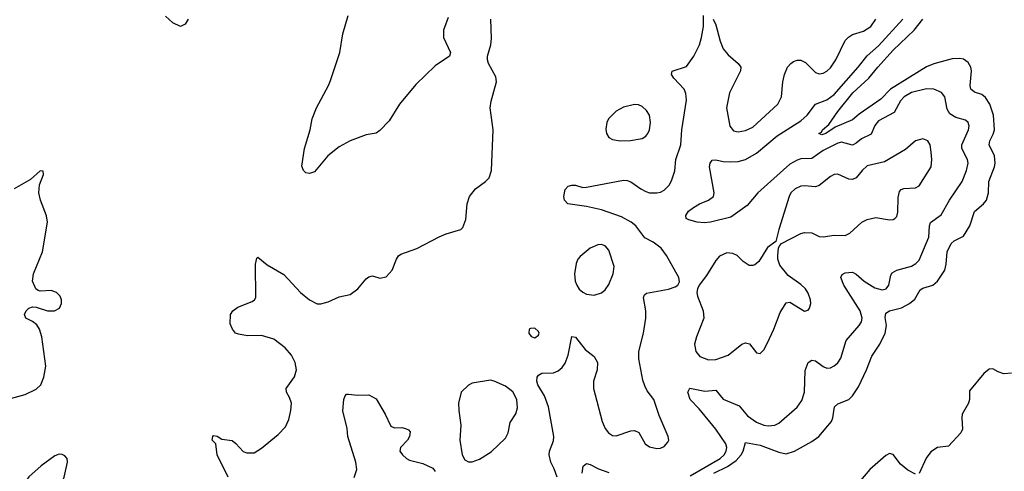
# Model space of a CAD drawing. Header units: inches. Extents: x 1550315 to 1685896, y 510706 to 640504.
# Tile 72 of 256: x 1589260 to 1594592, y 581281 to 583727. Entities that reach past the tile are written whole.
import ezdxf

# ---------------------------------------------------------------- set-up
doc = ezdxf.new("R2010")
doc.units = ezdxf.units.IN
doc.header["$MEASUREMENT"] = 0
doc.layers.add('B5588', color=7, linetype='Continuous')
doc.layers.add('B5598', color=7, linetype='Continuous')

msp = doc.modelspace()

# ---------------------------------------------------------------- linework, layer by layer
at = {"layer": 'B5588', "color": 5, "elevation": 620}
for points in [[(1589170, 581664.5), (1589290, 581696.5), (1589350, 581726.3), (1589374, 581750), (1589391.1, 581790), (1589401.5, 581850), (1589380.3, 582010), (1589368.1, 582050), (1589353.5, 582073.5), (1589330, 582092.6), (1589292.7, 582110), (1589285.6, 582130), (1589294.5, 582150), (1589310, 582163.8), (1589330, 582172.4), (1589350, 582170.4), (1589410, 582150.2), (1589448, 582150), (1589474.8, 582165.2), (1589486.9, 582190), (1589486, 582210), (1589478.5, 582230), (1589458.7, 582250), (1589430, 582259.8), (1589370, 582256.3), (1589360.4, 582260.4), (1589347.6, 582270), (1589329.7, 582310), (1589335.4, 582350), (1589384, 582470), (1589411, 582630), (1589405.5, 582665.5), (1589372.6, 582750), (1589364.2, 582790), (1589367.5, 582832.5), (1589388.4, 582888.4), (1589387.3, 582907.3), (1589370, 582908.7), (1589318.6, 582861.5), (1589230.7, 582810)], [(1589259, 580290), (1589275.3, 580330), (1589320.9, 580490), (1589421.4, 580750), (1589424, 580790), (1589419.8, 580850), (1589424.2, 580910), (1589404.2, 581030), (1589403.5, 581070), (1589418.3, 581121.7), (1589482, 581210), (1589500.3, 581250), (1589518.7, 581330), (1589516.2, 581350), (1589505.1, 581365.1), (1589490, 581372.8), (1589473.3, 581373.3), (1589450, 581364.8), (1589375.9, 581310), (1589310, 581251.8), (1589284.7, 581215.3), (1589230, 581099.7)]]:
    msp.add_lwpolyline(points, dxfattribs=at)
at = {"layer": 'B5598', "color": 5}
for points, elevation in [([(1590173, 583730), (1590156.7, 583703.3), (1590130, 583689.3), (1590090, 583709.2), (1590050, 583745.2)], 580), ([(1590389.7, 581250), (1590329.5, 581370.5), (1590322, 581430), (1590302, 581450), (1590305.2, 581470), (1590310, 581474), (1590329.3, 581470.7), (1590355.2, 581455.2), (1590410, 581447.4), (1590430, 581432), (1590470, 581388), (1590490, 581380.2), (1590530, 581381.8), (1590570, 581405.5), (1590660.4, 581479.6), (1590698.5, 581521.5), (1590717.6, 581562.4), (1590728.6, 581610), (1590731.3, 581650), (1590721.6, 581681.6), (1590705.5, 581710), (1590703.5, 581730), (1590748.1, 581791.9), (1590759.3, 581830), (1590752, 581870), (1590732.7, 581910), (1590696.8, 581950), (1590637, 581997), (1590570, 582017.4), (1590494.3, 582014.3), (1590444.2, 582024.2), (1590429.4, 582030), (1590412.7, 582050), (1590398.9, 582078.9), (1590400.7, 582130), (1590413.6, 582150), (1590440.7, 582170), (1590519.2, 582200.8), (1590531.8, 582210), (1590537.8, 582222.2), (1590537.2, 582402.8), (1590544.1, 582435.9), (1590550, 582441), (1590599.9, 582399.9), (1590690, 582346.4), (1590780.3, 582250), (1590830, 582209), (1590870, 582187.7), (1590890, 582187.2), (1590930, 582198), (1590990, 582225.7), (1591050, 582239.3), (1591091.2, 582268.8), (1591135.8, 582324.2), (1591150, 582334.9), (1591170, 582339.5), (1591210, 582327), (1591245.1, 582334.9), (1591276.2, 582370), (1591300.9, 582430), (1591311.7, 582448.3), (1591323, 582457), (1591410, 582487.2), (1591530.6, 582550.6), (1591570, 582567.7), (1591649.3, 582590.7), (1591659.3, 582600.7), (1591675.6, 582644.4), (1591683.5, 582730), (1591695.4, 582770), (1591727.8, 582810), (1591782.7, 582850), (1591802.7, 582870), (1591814.5, 582910), (1591823.8, 583130), (1591808.3, 583250), (1591813.6, 583286.4), (1591842, 583390), (1591838.4, 583418.4), (1591798, 583490), (1591792.7, 583510), (1591792.7, 583530), (1591812, 583590), (1591815.6, 583624.4), (1591811.3, 583730)], 580), ([(1591580.4, 583739.6), (1591554.3, 583670), (1591554.6, 583630), (1591593, 583550), (1591587.7, 583530), (1591510, 583476.2), (1591404.8, 583375.2), (1591317.1, 583270), (1591260.8, 583179.2), (1591210, 583126), (1591190, 583112.3), (1591136.1, 583103.9), (1591050, 583071.3), (1590990, 583038.7), (1590928, 582990), (1590856.8, 582903.2), (1590830, 582894), (1590810, 582897.2), (1590797.2, 582910), (1590787.2, 582932.8), (1590802.4, 583030), (1590833.6, 583130), (1590844.2, 583190), (1590867.3, 583250), (1590932, 583370), (1590942.4, 583397.6), (1590994, 583550), (1591009.7, 583650), (1591038.4, 583750)], 580), ([(1592169.8, 581250), (1592154.4, 581294.4), (1592135.3, 581330), (1592126.9, 581370), (1592129.8, 581390.2), (1592150, 581446), (1592152, 581470), (1592123.1, 581630), (1592101.5, 581690), (1592065.7, 581750), (1592060.2, 581770), (1592062.2, 581790), (1592070, 581802), (1592087.6, 581812.4), (1592150, 581815.2), (1592175.6, 581824.4), (1592196.9, 581843.1), (1592213.3, 581866.7), (1592230.7, 581910), (1592250, 582010.6), (1592270, 582008), (1592321.3, 581941.3), (1592370, 581903), (1592388.5, 581870), (1592387.2, 581830), (1592366.5, 581770), (1592366.5, 581730), (1592414.5, 581550), (1592430, 581513.7), (1592448.5, 581488.5), (1592470, 581474.2), (1592490, 581472.3), (1592570, 581499.6), (1592590, 581502.4), (1592611.9, 581491.9), (1592647.7, 581430), (1592670, 581413.4), (1592710, 581405.3), (1592730, 581407), (1592750, 581415.5), (1592770, 581438), (1592774.5, 581450), (1592772, 581470), (1592722.5, 581582.5), (1592693.6, 581670), (1592657.7, 581717.7), (1592644.5, 581744.5), (1592634.8, 581774.8), (1592612.8, 581890), (1592612.8, 581930), (1592638, 582030), (1592650.8, 582110), (1592649.8, 582150), (1592637.1, 582222.9), (1592643.1, 582236.9), (1592654.8, 582245.2), (1592772.8, 582267.2), (1592810, 582280.7), (1592824, 582290), (1592832.5, 582307.5), (1592829.5, 582330), (1592762.3, 582450), (1592734, 582490), (1592690, 582522.7), (1592646, 582546), (1592596.8, 582610), (1592571.9, 582630), (1592518.4, 582658.4), (1592410, 582697.4), (1592330, 582716), (1592228, 582730), (1592209.3, 582750), (1592206.6, 582770), (1592213.6, 582806.4), (1592230, 582824.7), (1592249.3, 582830.7), (1592269.4, 582830.6), (1592310, 582818.7), (1592330, 582819.6), (1592530, 582857.4), (1592550, 582856.5), (1592570, 582849), (1592622.6, 582810), (1592650, 582796.9), (1592671.3, 582790), (1592710, 582788.4), (1592730, 582792.6), (1592750, 582804), (1592776.4, 582830), (1592790, 582853.4), (1592808.2, 582908.2), (1592813.1, 582970), (1592840.6, 583050), (1592845.4, 583130), (1592871.1, 583291.1), (1592867.3, 583327.3), (1592858, 583350), (1592801.3, 583410), (1592789.6, 583430), (1592792.3, 583447.7), (1592870, 583474), (1592909.8, 583530.2), (1592940.4, 583590), (1592952.4, 583630), (1592962.6, 583690), (1592963.7, 583750)], 560), ([(1592890, 581256.3), (1593052.8, 581350), (1593074.5, 581370), (1593086.1, 581390), (1593088.8, 581410), (1593083.2, 581430), (1593029.9, 581510), (1592939.2, 581619.2), (1592890.7, 581670), (1592877.3, 581710), (1592888.7, 581731.3), (1592970, 581715.8), (1593030, 581719.6), (1593070, 581672.1), (1593155.4, 581635.4), (1593201.9, 581581.9), (1593250, 581547.5), (1593290, 581530.2), (1593313.2, 581526.8), (1593349.8, 581530.2), (1593370, 581541.5), (1593470, 581628.8), (1593495.4, 581664.6), (1593508.9, 581710), (1593513, 581827), (1593530, 581870.4), (1593550, 581883.7), (1593570, 581878.9), (1593610, 581848.9), (1593630, 581839.6), (1593650, 581841.7), (1593670, 581851.8), (1593690.7, 581869.3), (1593706.9, 581893.1), (1593734.6, 581990), (1593806.6, 582070), (1593818.5, 582090), (1593821.4, 582110), (1593811.5, 582150), (1593723.1, 582290), (1593707.3, 582330), (1593713.8, 582346.2), (1593730, 582355.3), (1593770, 582360.3), (1593790, 582348.7), (1593833.4, 582310), (1593890, 582274.7), (1593930, 582263.6), (1593951.2, 582270), (1593966.6, 582290), (1593976.4, 582343.6), (1593983.9, 582356.1), (1594009.8, 582370.2), (1594090, 582391.9), (1594113.5, 582406.5), (1594130, 582424.9), (1594183.9, 582550), (1594186.6, 582610), (1594192.1, 582627.9), (1594250, 582670.3), (1594294.2, 582750), (1594364.2, 582850), (1594386.8, 582910), (1594396.1, 582950), (1594393.1, 582970), (1594362, 583030), (1594361.8, 583050), (1594398.2, 583130), (1594402.3, 583150), (1594396.3, 583170), (1594382, 583182), (1594330, 583196.8), (1594296.7, 583216.7), (1594282, 583242), (1594269, 583309), (1594252.3, 583332.3), (1594210.7, 583350.7), (1594170, 583353.4), (1594090, 583332), (1594050.1, 583309.9), (1594030, 583288.4), (1593995.2, 583224.8), (1593910, 583178.3), (1593890, 583154.8), (1593870, 583106.6), (1593818.1, 583081.9), (1593790, 583058.6), (1593770, 583048.2), (1593710, 583063.4), (1593690, 583058.9), (1593610, 583018.3), (1593550, 582975.7), (1593490, 582972.5), (1593470, 582966.7), (1593430, 582944.6), (1593257.4, 582790), (1593199.1, 582720.9), (1593110, 582658), (1593001, 582630), (1592966.5, 582626.5), (1592928, 582630), (1592883.3, 582643.3), (1592869.2, 582650), (1592866.3, 582666.3), (1592880.9, 582690), (1592909.5, 582710), (1592942, 582730), (1592990, 582750.3), (1593016.3, 582770), (1593019.7, 582790), (1592995.8, 582930), (1592999.1, 582950), (1593010, 582966.4), (1593030, 582967.7), (1593070, 582958.7), (1593110, 582956.6), (1593150, 582959.5), (1593190, 582970.1), (1593250, 583003.9), (1593361.3, 583098.7), (1593490, 583179.3), (1593523.8, 583210), (1593570, 583270.2), (1593630, 583293.3), (1593670, 583321.1), (1593801.1, 583470), (1593848.6, 583531.4), (1593910, 583585.9), (1594041.9, 583730)], 540), ([(1593014.9, 583730), (1593030, 583698.8), (1593052.4, 583610), (1593069.4, 583569.4), (1593095.9, 583535.9), (1593150.4, 583490), (1593164.4, 583470), (1593163.7, 583450), (1593104.2, 583330), (1593087.6, 583250), (1593104.6, 583150), (1593125.4, 583125.4), (1593150, 583119.6), (1593190, 583126), (1593230, 583144.7), (1593365.4, 583270), (1593386, 583310), (1593393.1, 583390), (1593401.4, 583430), (1593418.5, 583470), (1593435.1, 583490), (1593450, 583500.9), (1593470, 583507.6), (1593490, 583507.2), (1593514.8, 583494.8), (1593570, 583440.8), (1593590, 583433.8), (1593610, 583436.9), (1593630, 583448.1), (1593650, 583466.9), (1593679.4, 583510), (1593730, 583614.4), (1593747.4, 583632.6), (1593770, 583646.8), (1593830, 583664.2), (1593868.6, 583690), (1593896.2, 583730)], 560), ([(1593019.6, 581270), (1593093.1, 581306.9), (1593139.8, 581339.8), (1593166.4, 581370), (1593177.8, 581390), (1593190, 581436.5), (1593270, 581423), (1593370, 581384), (1593410, 581375.8), (1593454.8, 581390), (1593550, 581442.7), (1593587.8, 581470), (1593655.9, 581550), (1593663.7, 581570), (1593673.1, 581630), (1593690, 581646), (1593750.4, 581669.6), (1593770.4, 581689.6), (1593801.7, 581738.3), (1593846, 581830), (1593875, 581905), (1593916.9, 581970), (1593947.1, 582030), (1593954.6, 582070), (1593946.3, 582113.7), (1593950, 582136.9), (1593970.4, 582149.6), (1594034.5, 582165.5), (1594078.4, 582190), (1594106.4, 582213.6), (1594136.3, 582263.7), (1594150, 582272.4), (1594204.7, 582290), (1594230, 582310.2), (1594269.4, 582370.6), (1594277.7, 582402.3), (1594283.2, 582470), (1594304.5, 582515.5), (1594319.7, 582530), (1594370, 582554), (1594405.8, 582610), (1594431.1, 582688.9), (1594479.8, 582730), (1594494.6, 582750), (1594506.6, 582790), (1594507.2, 582850), (1594537.8, 582930), (1594541.4, 582950), (1594537.8, 582990), (1594510.5, 583050), (1594513, 583070), (1594532.2, 583107.8), (1594538.1, 583130), (1594533.2, 583210), (1594513.7, 583270), (1594490, 583305.8), (1594470, 583321.1), (1594430, 583333.9), (1594409.9, 583349.9), (1594406.8, 583370), (1594414.9, 583450), (1594411.3, 583470), (1594395.4, 583495.4), (1594370, 583512.4), (1594350, 583517.5), (1594310, 583514.9), (1594210, 583488.5), (1594170, 583471.9), (1593976.3, 583350), (1593922.6, 583297.4), (1593805.4, 583214.6), (1593770, 583184.6), (1593675.7, 583144.3), (1593625.5, 583110), (1593604.1, 583104.1), (1593588, 583110), (1593602, 583118), (1593607.6, 583130), (1593640.8, 583159.2), (1593690.5, 583230), (1593771.9, 583330), (1593858.8, 583410), (1593906.2, 583470), (1593990, 583561.8), (1594104.3, 583670), (1594151.3, 583730)], 520), ([(1594630, 581811.6), (1594590, 581809.4), (1594559.3, 581819.3), (1594530, 581835.3), (1594510, 581834), (1594481, 581810), (1594403.5, 581716.5), (1594404, 581670), (1594398, 581650), (1594364.2, 581590), (1594360.9, 581570), (1594364.9, 581510), (1594357.1, 581490), (1594290, 581418), (1594230, 581409.6), (1594193.1, 581386.9), (1594167.7, 581352.3), (1594131.3, 581268.7)], 520), ([(1591071.7, 581248.3), (1591086.4, 581290), (1591079.8, 581330), (1591037.3, 581470), (1591032.4, 581512.4), (1591010, 581608), (1591016, 581670), (1591022, 581690), (1591030, 581698), (1591041.2, 581698.8), (1591090, 581694), (1591150, 581694.8), (1591190, 581673.4), (1591238.9, 581590), (1591270, 581525.7), (1591290, 581516.9), (1591330, 581517.7), (1591350, 581512.9), (1591364.9, 581504.9), (1591373.9, 581493.9), (1591371.5, 581470), (1591359.6, 581450), (1591321.3, 581410), (1591318.9, 581390), (1591332.6, 581370), (1591354.3, 581350), (1591370, 581342.1), (1591442.4, 581322.4), (1591497.8, 581297.8), (1591510, 581279.3)], 560), ([(1594110, 581266.2), (1594070, 581287.1), (1594030, 581319.8), (1593990, 581372.1), (1593970, 581377.2), (1593950, 581367), (1593864.2, 581290), (1593801.7, 581218.3)], 520), ([(1592305.5, 581270), (1592311.6, 581308.4), (1592330, 581323.6), (1592350, 581318.2), (1592393.6, 581293.6), (1592450, 581274.4)], 540)]:
    msp.add_lwpolyline(points, dxfattribs=dict(at, elevation=elevation))
for points, elevation in [([(1592590, 583267.1), (1592530, 583253.5), (1592489.3, 583230.7), (1592449.2, 583190), (1592440.2, 583170), (1592434.4, 583134.4), (1592437.6, 583110), (1592450, 583088.2), (1592470, 583077.6), (1592511.6, 583071.6), (1592567.3, 583072.7), (1592630, 583083.1), (1592650, 583095.5), (1592660.5, 583110), (1592670, 583131.3), (1592675.8, 583170), (1592669.7, 583210), (1592654.5, 583234.5), (1592630, 583256.3), (1592610, 583265.1)], 580), ([(1594150, 583081.6), (1594110, 583071.6), (1594056, 583024), (1593943.2, 582956.8), (1593850, 582934.6), (1593821.3, 582910), (1593790.1, 582869.9), (1593770, 582861.5), (1593750, 582863.9), (1593690, 582889.7), (1593670, 582888.2), (1593650, 582877.4), (1593590, 582828.6), (1593570, 582821.5), (1593510, 582827.3), (1593490, 582824.8), (1593458.4, 582810), (1593436.5, 582790), (1593426.9, 582770), (1593370.4, 582590), (1593354.8, 582525.2), (1593310, 582492.7), (1593262.3, 582417.7), (1593240.7, 582399.3), (1593230, 582395.1), (1593210, 582396.3), (1593177.8, 582417.8), (1593144.5, 582450), (1593121.3, 582461.3), (1593090, 582464), (1593050, 582445.6), (1593030, 582422.9), (1592978.6, 582341.4), (1592939.1, 582290), (1592930.6, 582270), (1592927.3, 582250), (1592930.5, 582230), (1592960.9, 582150), (1592965.2, 582110), (1592924.2, 582010), (1592914.4, 581970), (1592921.3, 581930), (1592943.5, 581903.5), (1592990, 581885.2), (1593030, 581886), (1593095.6, 581910), (1593170, 581968.7), (1593190, 581976.4), (1593211.8, 581971.8), (1593250, 581922.8), (1593270, 581918.8), (1593290, 581938.8), (1593310, 581977.3), (1593343.5, 582050), (1593378.3, 582141.7), (1593410, 582193.4), (1593430, 582197.1), (1593510, 582148.4), (1593530, 582154), (1593536.2, 582163.8), (1593544.7, 582190), (1593543, 582210), (1593530, 582246), (1593514.3, 582270), (1593490, 582293.3), (1593421.6, 582341.6), (1593377, 582397), (1593365.1, 582430), (1593364.5, 582450), (1593369, 582491), (1593375.5, 582504.5), (1593386, 582514), (1593490, 582568.8), (1593510, 582574.6), (1593550, 582571.7), (1593590, 582552.7), (1593610, 582550.2), (1593670, 582559.1), (1593730, 582557.7), (1593754.7, 582570), (1593820.5, 582630), (1593850, 582645.2), (1593896.2, 582656.2), (1593970, 582643.8), (1593990, 582644.9), (1593999, 582650), (1594010, 582661), (1594015.6, 582684.4), (1594016.9, 582763.1), (1594023.5, 582796.5), (1594032.9, 582807.1), (1594046.9, 582813.1), (1594110, 582817.1), (1594130, 582828), (1594195.1, 582930), (1594199.7, 582970), (1594195.1, 583010), (1594189.6, 583050), (1594177, 583070)], 560), ([(1592409.6, 582509.6), (1592390, 582507.8), (1592350, 582489.6), (1592295, 582445), (1592282.6, 582430), (1592273, 582407), (1592263.9, 582350), (1592268.2, 582310), (1592276.1, 582290), (1592290, 582267.2), (1592310, 582251.6), (1592330, 582240.9), (1592370, 582234.6), (1592410, 582247), (1592430, 582264.4), (1592450, 582293), (1592473.3, 582350), (1592478.3, 582390), (1592450, 582479.3), (1592430, 582502)], 580), ([(1592050, 582056.2), (1592025.5, 582054.5), (1592018, 582050), (1592017.3, 582030), (1592030, 582011), (1592050, 582003), (1592070, 582018), (1592073.3, 582030), (1592070, 582039)], 580), ([(1591810, 581774.5), (1591710, 581758.9), (1591690, 581747.6), (1591650.3, 581709.7), (1591636.1, 581650), (1591637.2, 581610), (1591648.5, 581531.5), (1591643.2, 581450), (1591656.9, 581370), (1591670, 581342.4), (1591690, 581331.8), (1591710, 581332.7), (1591750, 581346.7), (1591813.4, 581386.6), (1591890, 581461.1), (1591904.8, 581490), (1591915.4, 581544.6), (1591947, 581593), (1591954.9, 581625.1), (1591951.6, 581670), (1591930, 581711.8), (1591890, 581742), (1591830, 581769.7)], 580)]:
    msp.add_lwpolyline(points, close=True, dxfattribs=dict(at, elevation=elevation))

doc.saveas('drawing.dxf')
